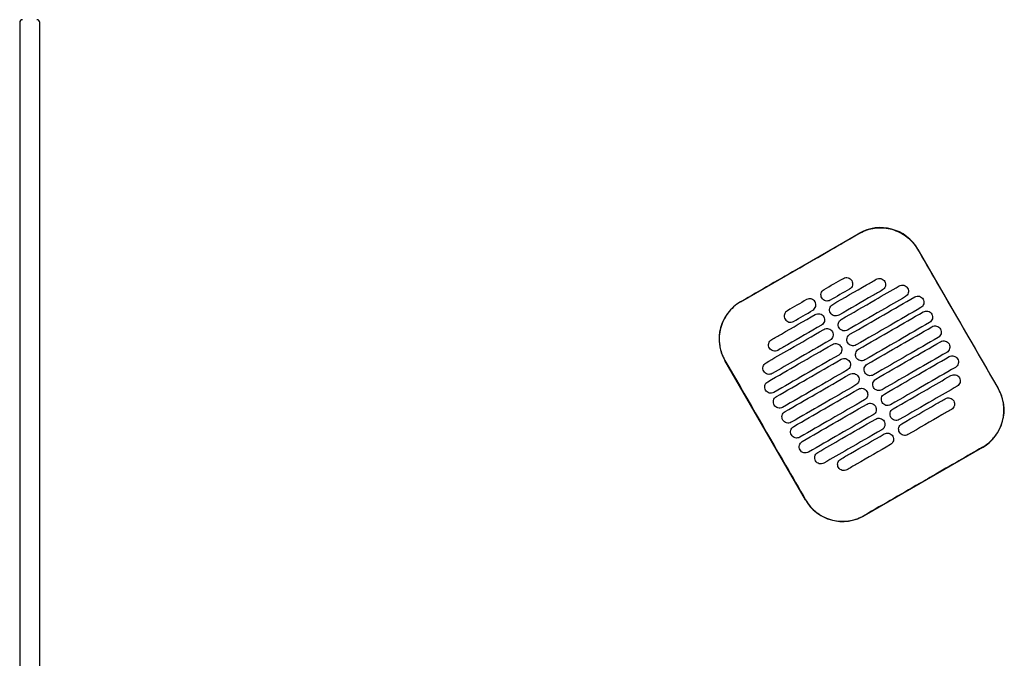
# Model space of a CAD drawing. Header units: metres. Extents: x 15.7 to 54.8, y -39.7 to 1.1.
# Tile 221 of 256: x 52.319 to 53.004, y -31.216 to -30.772. Entities that reach past the tile are written whole.
import ezdxf

# ---------------------------------------------------------------- set-up
doc = ezdxf.new("R2010")
doc.units = ezdxf.units.M
doc.header["$MEASUREMENT"] = 0
doc.layers.add('2D', color=252, linetype='Continuous')

# ---------------------------------------------------------------- blocks, each defined once
blk = doc.blocks.new('2D_QYOS_600')
for p, q in [((-0.00003, -0.971), (-0.00003, -1.855)), ((-0.00003, -0.971), (-0.00003, -1.855)), ((0.01397, -1.855), (0.01397, -0.971)), ((0.01397, -1.855), (0.01397, -0.971)), ((0.50145, -1.16528), (0.58371, -1.11776)), ((0.6247, -1.12873), (0.68072, -1.22571)), ((0.54651, -1.30325), (0.49048, -1.20626)), ((0.66975, -1.2667), (0.58749, -1.31422))]:
    blk.add_line(p, q)
for centre, radius, start, end in [((0.00197, -0.971), 0.002, 90, 180), ((0.00197, -0.971), 0.002, 90, 180), ((0.01197, -0.971), 0.002, 0, 90), ((0.01197, -0.971), 0.002, 0, 90), ((0.59872, -1.14374), 0.03, 30.01349, 120.01349), ((0.51646, -1.19126), 0.03, 120.01349, 210.01349), ((0.65474, -1.24072), 0.03, 300.01349, 30.01349), ((0.57248, -1.28824), 0.03, 210.01349, 300.01349)]:
    blk.add_arc(centre, radius, start, end)
for points, knots in [([(0.58377, -1.11786), (0.58443, -1.11748), (0.5851, -1.11712), (0.589, -1.11525), (0.59245, -1.11429), (0.59959, -1.11364), (0.60321, -1.11396), (0.61053, -1.11599), (0.61413, -1.11781), (0.62022, -1.12263), (0.62272, -1.12552), (0.6246, -1.12879)], [-8.20809, -8.20809, -8.20809, -8.20809, -7.978943, -7.978943, -6.912231, -6.912231, -5.830065, -5.830065, -4.632711, -4.632711, -3.498654, -3.498654, -3.498654, -3.498654]), ([(0.54264, -1.14163), (0.54427, -1.14069), (0.54589, -1.13975), (0.5614, -1.13079), (0.57279, -1.1242), (0.58377, -1.11786)], [-12.071476, -12.071476, -12.071476, -12.071476, -11.509189, -11.509189, -6.696301, -6.696301, -6.696301, -6.696301]), ([(0.6246, -1.12879), (0.62916, -1.13668), (0.63389, -1.14488), (0.65254, -1.17718), (0.66658, -1.20148), (0.68063, -1.22577)], [-3.18138, -3.18138, -3.18138, -3.18138, -2.673929, -2.673929, -1.133377, -1.133377, -1.133377, -1.133377]), ([(0.5655, -1.1672), (0.57337, -1.16266), (0.58123, -1.15811), (0.59134, -1.15228), (0.59358, -1.15098), (0.59581, -1.14969)], [0.699452, 0.699452, 0.699452, 0.699452, 3.425217, 3.425217, 4.200582, 4.200582, 4.200582, 4.200582]), ([(0.57293, -1.14905), (0.57335, -1.14881), (0.5739, -1.14859), (0.57508, -1.14844), (0.57563, -1.14848), (0.57671, -1.14876), (0.57723, -1.14901), (0.57819, -1.14974), (0.57855, -1.1502), (0.5788, -1.15063)], [-0.5513269, -0.5513269, -0.5513269, -0.5513269, -0.4030891, -0.4030891, -0.2776846, -0.2776846, -0.1471626, -0.1471626, 0, 0, 0, 0]), ([(0.5788, -1.15063), (0.57904, -1.15105), (0.57926, -1.1516), (0.57941, -1.15279), (0.57937, -1.15334), (0.57909, -1.15442), (0.57884, -1.15494), (0.57811, -1.15589), (0.57765, -1.15625), (0.57723, -1.1565)], [-0.5553938, -0.5553938, -0.5553938, -0.5553938, -0.4045733, -0.4045733, -0.2782728, -0.2782728, -0.147221, -0.147221, 0, 0, 0, 0]), ([(0.59581, -1.14969), (0.59624, -1.14945), (0.59679, -1.14923), (0.59797, -1.14908), (0.59852, -1.14912), (0.5996, -1.1494), (0.60011, -1.14965), (0.60107, -1.15038), (0.60144, -1.15084), (0.60168, -1.15127)], [-0.5513875, -0.5513875, -0.5513875, -0.5513875, -0.4031047, -0.4031047, -0.2776919, -0.2776919, -0.1471638, -0.1471638, 0, 0, 0, 0]), ([(0.55793, -1.16268), (0.55768, -1.16226), (0.55746, -1.16171), (0.55731, -1.16052), (0.55735, -1.15997), (0.55763, -1.15889), (0.55788, -1.15838), (0.55861, -1.15742), (0.55907, -1.15706), (0.5595, -1.15681)], [-0.5554178, -0.5554178, -0.5554178, -0.5554178, -0.4045751, -0.4045751, -0.2782741, -0.2782741, -0.1472211, -0.1472211, 0, 0, 0, 0]), ([(0.60012, -1.15714), (0.59788, -1.15843), (0.59564, -1.15972), (0.58553, -1.16556), (0.57767, -1.17011), (0.5698, -1.17465)], [2.649916, 2.649916, 2.649916, 2.649916, 3.425249, 3.425249, 6.151046, 6.151046, 6.151046, 6.151046]), ([(0.5715, -1.17759), (0.57937, -1.17305), (0.58724, -1.1685), (0.60066, -1.16075), (0.60622, -1.15754), (0.61177, -1.15433)], [0.699452, 0.699452, 0.699452, 0.699452, 3.42526, 3.42526, 5.350619, 5.350619, 5.350619, 5.350619]), ([(0.60168, -1.15127), (0.60193, -1.15169), (0.60215, -1.15224), (0.6023, -1.15343), (0.60226, -1.15398), (0.60198, -1.15506), (0.60173, -1.15557), (0.601, -1.15653), (0.60054, -1.15689), (0.60012, -1.15714)], [-0.5553353, -0.5553353, -0.5553353, -0.5553353, -0.4045593, -0.4045593, -0.278267, -0.278267, -0.1472205, -0.1472205, 0, 0, 0, 0]), ([(0.61177, -1.15433), (0.6122, -1.15408), (0.61275, -1.15387), (0.61393, -1.15372), (0.61448, -1.15375), (0.61556, -1.15404), (0.61607, -1.15429), (0.61703, -1.15502), (0.6174, -1.15548), (0.61764, -1.1559)], [-0.5514248, -0.5514248, -0.5514248, -0.5514248, -0.4031161, -0.4031161, -0.2776965, -0.2776965, -0.1471644, -0.1471644, 0, 0, 0, 0]), ([(0.61764, -1.1559), (0.61789, -1.15633), (0.61811, -1.15688), (0.61826, -1.15807), (0.61822, -1.15862), (0.61794, -1.15969), (0.61769, -1.16021), (0.61696, -1.16117), (0.6165, -1.16153), (0.61608, -1.16178)], [-0.5553003, -0.5553003, -0.5553003, -0.5553003, -0.4045497, -0.4045497, -0.2782639, -0.2782639, -0.1472208, -0.1472208, 0, 0, 0, 0]), ([(0.55325, -1.16538), (0.55301, -1.16496), (0.55264, -1.1645), (0.55168, -1.16377), (0.55116, -1.16352), (0.55009, -1.16324), (0.54953, -1.1632), (0.54835, -1.16335), (0.54781, -1.16357), (0.54738, -1.16381)], [0, 0, 0, 0, 0.1471605, 0.1471605, 0.2776781, 0.2776781, 0.4030803, 0.4030803, 0.5512777, 0.5512777, 0.5512777, 0.5512777]), ([(0.5638, -1.16426), (0.56337, -1.1645), (0.56283, -1.16472), (0.56164, -1.16487), (0.56109, -1.16483), (0.56002, -1.16455), (0.5595, -1.1643), (0.55854, -1.16357), (0.55817, -1.16311), (0.55793, -1.16268)], [-0.5512937, -0.5512937, -0.5512937, -0.5512937, -0.403082, -0.403082, -0.27768, -0.27768, -0.1471612, -0.1471612, 0, 0, 0, 0]), ([(0.61608, -1.16178), (0.61052, -1.16499), (0.60496, -1.1682), (0.59154, -1.17595), (0.58367, -1.1805), (0.5758, -1.18504)], [1.499949, 1.499949, 1.499949, 1.499949, 3.425284, 3.425284, 6.151116, 6.151116, 6.151116, 6.151116]), ([(0.5775, -1.18798), (0.58537, -1.18344), (0.59324, -1.1789), (0.60825, -1.17022), (0.61539, -1.1661), (0.62254, -1.16197)], [0.699452, 0.699452, 0.699452, 0.699452, 3.425292, 3.425292, 5.900643, 5.900643, 5.900643, 5.900643]), ([(0.62254, -1.16197), (0.62296, -1.16172), (0.62351, -1.16151), (0.62469, -1.16136), (0.62525, -1.16139), (0.62632, -1.16168), (0.62684, -1.16193), (0.6278, -1.16266), (0.62816, -1.16312), (0.62841, -1.16354)], [-0.5514378, -0.5514378, -0.5514378, -0.5514378, -0.4031217, -0.4031217, -0.2776979, -0.2776979, -0.1471642, -0.1471642, 0, 0, 0, 0]), ([(0.62841, -1.16354), (0.62865, -1.16397), (0.62887, -1.16452), (0.62902, -1.16571), (0.62898, -1.16626), (0.6287, -1.16733), (0.62845, -1.16785), (0.62772, -1.16881), (0.62727, -1.16917), (0.62684, -1.16942)], [-0.5552876, -0.5552876, -0.5552876, -0.5552876, -0.4045446, -0.4045446, -0.2782629, -0.2782629, -0.1472212, -0.1472212, 0, 0, 0, 0]), ([(0.50151, -1.16538), (0.50145, -1.16541), (0.50139, -1.16544), (0.49792, -1.16748), (0.49494, -1.17014), (0.49019, -1.17646), (0.48846, -1.18006), (0.4866, -1.18736), (0.48635, -1.19097), (0.48707, -1.19749), (0.48784, -1.20037), (0.48947, -1.20416), (0.49, -1.2052), (0.49058, -1.20621)], [8.273299, 8.273299, 8.273299, 8.273299, 8.293543, 8.293543, 9.48086, 9.48086, 10.665623, 10.665623, 11.74288, 11.74288, 12.632334, 12.632334, 12.981673, 12.981673, 12.981673, 12.981673]), ([(0.55168, -1.17126), (0.55211, -1.17101), (0.55257, -1.17065), (0.55329, -1.16969), (0.55355, -1.16917), (0.55383, -1.1681), (0.55386, -1.16755), (0.55372, -1.16636), (0.5535, -1.16581), (0.55325, -1.16538)], [0, 0, 0, 0, 0.1472222, 0.1472222, 0.2782773, 0.2782773, 0.4045795, 0.4045795, 0.5554397, 0.5554397, 0.5554397, 0.5554397]), ([(0.56393, -1.17307), (0.56369, -1.17265), (0.56347, -1.1721), (0.56332, -1.17091), (0.56335, -1.17036), (0.56364, -1.16929), (0.56389, -1.16877), (0.56462, -1.16781), (0.56507, -1.16745), (0.5655, -1.1672)], [-0.5553983, -0.5553983, -0.5553983, -0.5553983, -0.4045681, -0.4045681, -0.278271, -0.278271, -0.1472202, -0.1472202, 0, 0, 0, 0]), ([(0.62684, -1.16942), (0.6197, -1.17354), (0.61255, -1.17767), (0.59754, -1.18634), (0.58967, -1.19089), (0.5818, -1.19543)], [0.949973, 0.949973, 0.949973, 0.949973, 3.425307, 3.425307, 6.151164, 6.151164, 6.151164, 6.151164]), ([(0.52307, -1.19171), (0.52531, -1.19042), (0.52754, -1.18913), (0.53765, -1.18329), (0.54552, -1.17875), (0.55338, -1.1742)], [2.649852, 2.649852, 2.649852, 2.649852, 3.425217, 3.425217, 6.150983, 6.150983, 6.150983, 6.150983]), ([(0.53395, -1.17157), (0.53353, -1.17181), (0.53307, -1.17218), (0.53234, -1.17313), (0.53209, -1.17365), (0.53181, -1.17472), (0.53177, -1.17528), (0.53192, -1.17647), (0.53214, -1.17702), (0.53238, -1.17744)], [0, 0, 0, 0, 0.147223, 0.147223, 0.2782783, 0.2782783, 0.4045781, 0.4045781, 0.5554474, 0.5554474, 0.5554474, 0.5554474]), ([(0.53238, -1.17744), (0.53263, -1.17786), (0.53299, -1.17832), (0.53395, -1.17906), (0.53447, -1.17931), (0.53555, -1.17959), (0.5361, -1.17963), (0.53728, -1.17948), (0.53783, -1.17926), (0.53825, -1.17902)], [0, 0, 0, 0, 0.1471602, 0.1471602, 0.2776775, 0.2776775, 0.4030818, 0.4030818, 0.5512681, 0.5512681, 0.5512681, 0.5512681]), ([(0.55338, -1.1742), (0.55381, -1.17396), (0.55436, -1.17374), (0.55554, -1.17359), (0.55609, -1.17363), (0.55717, -1.17391), (0.55768, -1.17416), (0.55864, -1.17489), (0.55901, -1.17535), (0.55925, -1.17578)], [-0.5512944, -0.5512944, -0.5512944, -0.5512944, -0.4030833, -0.4030833, -0.2776787, -0.2776787, -0.1471599, -0.1471599, 0, 0, 0, 0]), ([(0.55925, -1.17578), (0.5595, -1.1762), (0.55972, -1.17675), (0.55987, -1.17794), (0.55983, -1.17849), (0.55955, -1.17957), (0.5593, -1.18008), (0.55857, -1.18104), (0.55811, -1.1814), (0.55769, -1.18165)], [-0.5554159, -0.5554159, -0.5554159, -0.5554159, -0.4045716, -0.4045716, -0.2782736, -0.2782736, -0.1472211, -0.1472211, 0, 0, 0, 0]), ([(0.5698, -1.17465), (0.56938, -1.17489), (0.56883, -1.17511), (0.56765, -1.17526), (0.56709, -1.17522), (0.56602, -1.17494), (0.5655, -1.17469), (0.56454, -1.17396), (0.56418, -1.1735), (0.56393, -1.17307)], [-0.5513071, -0.5513071, -0.5513071, -0.5513071, -0.4030846, -0.4030846, -0.2776802, -0.2776802, -0.1471604, -0.1471604, 0, 0, 0, 0]), ([(0.56993, -1.18347), (0.56969, -1.18304), (0.56947, -1.18249), (0.56932, -1.1813), (0.56936, -1.18075), (0.56964, -1.17968), (0.56989, -1.17916), (0.57062, -1.1782), (0.57108, -1.17784), (0.5715, -1.17759)], [-0.5553838, -0.5553838, -0.5553838, -0.5553838, -0.4045626, -0.4045626, -0.2782686, -0.2782686, -0.1472195, -0.1472195, 0, 0, 0, 0]), ([(0.58351, -1.19838), (0.59137, -1.19383), (0.59924, -1.18929), (0.61425, -1.18061), (0.6214, -1.17649), (0.62854, -1.17236)], [0.699452, 0.699452, 0.699452, 0.699452, 3.425313, 3.425313, 5.900643, 5.900643, 5.900643, 5.900643]), ([(0.62854, -1.17236), (0.62896, -1.17212), (0.62951, -1.1719), (0.63069, -1.17175), (0.63125, -1.17179), (0.63232, -1.17207), (0.63284, -1.17232), (0.6338, -1.17305), (0.63417, -1.17351), (0.63441, -1.17393)], [-0.5514274, -0.5514274, -0.5514274, -0.5514274, -0.4031209, -0.4031209, -0.2776962, -0.2776962, -0.1471634, -0.1471634, 0, 0, 0, 0]), ([(0.63441, -1.17393), (0.63466, -1.17436), (0.63488, -1.17491), (0.63502, -1.1761), (0.63499, -1.17665), (0.63471, -1.17772), (0.63445, -1.17824), (0.63373, -1.1792), (0.63327, -1.17956), (0.63284, -1.17981)], [-0.5552953, -0.5552953, -0.5552953, -0.5552953, -0.4045437, -0.4045437, -0.2782634, -0.2782634, -0.1472215, -0.1472215, 0, 0, 0, 0]), ([(0.51911, -1.20786), (0.52467, -1.20465), (0.53023, -1.20144), (0.54365, -1.19368), (0.55152, -1.18914), (0.55939, -1.18459)], [1.499901, 1.499901, 1.499901, 1.499901, 3.42526, 3.42526, 6.151068, 6.151068, 6.151068, 6.151068]), ([(0.55769, -1.18165), (0.54982, -1.18619), (0.54195, -1.19074), (0.53185, -1.19657), (0.52961, -1.19787), (0.52737, -1.19916)], [0.699452, 0.699452, 0.699452, 0.699452, 3.425249, 3.425249, 4.200582, 4.200582, 4.200582, 4.200582]), ([(0.55939, -1.18459), (0.55981, -1.18435), (0.56036, -1.18413), (0.56154, -1.18398), (0.56209, -1.18402), (0.56317, -1.1843), (0.56369, -1.18455), (0.56465, -1.18528), (0.56501, -1.18574), (0.56526, -1.18617)], [-0.5513075, -0.5513075, -0.5513075, -0.5513075, -0.4030857, -0.4030857, -0.2776792, -0.2776792, -0.1471593, -0.1471593, 0, 0, 0, 0]), ([(0.5758, -1.18504), (0.57538, -1.18529), (0.57483, -1.1855), (0.57365, -1.18565), (0.5731, -1.18562), (0.57202, -1.18533), (0.5715, -1.18508), (0.57054, -1.18435), (0.57018, -1.18389), (0.56993, -1.18347)], [-0.5513171, -0.5513171, -0.5513171, -0.5513171, -0.4030867, -0.4030867, -0.2776803, -0.2776803, -0.1471597, -0.1471597, 0, 0, 0, 0]), ([(0.63284, -1.17981), (0.6257, -1.18393), (0.61855, -1.18806), (0.60354, -1.19673), (0.59567, -1.20128), (0.58781, -1.20582)], [0.949998, 0.949998, 0.949998, 0.949998, 3.42532, 3.42532, 6.151189, 6.151189, 6.151189, 6.151189]), ([(0.58951, -1.20877), (0.59738, -1.20422), (0.60524, -1.19968), (0.62026, -1.191), (0.6274, -1.18688), (0.63454, -1.18275)], [0.699452, 0.699452, 0.699452, 0.699452, 3.425322, 3.425322, 5.900643, 5.900643, 5.900643, 5.900643]), ([(0.63454, -1.18275), (0.63497, -1.18251), (0.63552, -1.18229), (0.6367, -1.18214), (0.63725, -1.18218), (0.63833, -1.18246), (0.63884, -1.18271), (0.6398, -1.18344), (0.64017, -1.1839), (0.64041, -1.18433)], [-0.5514139, -0.5514139, -0.5514139, -0.5514139, -0.4031194, -0.4031194, -0.2776944, -0.2776944, -0.1471626, -0.1471626, 0, 0, 0, 0]), ([(0.64041, -1.18433), (0.64066, -1.18475), (0.64088, -1.1853), (0.64103, -1.18649), (0.64099, -1.18704), (0.64071, -1.18812), (0.64046, -1.18863), (0.63973, -1.18959), (0.63927, -1.18995), (0.63885, -1.1902)], [-0.5553076, -0.5553076, -0.5553076, -0.5553076, -0.4045445, -0.4045445, -0.2782646, -0.2782646, -0.1472219, -0.1472219, 0, 0, 0, 0]), ([(0.5215, -1.19758), (0.52126, -1.19716), (0.52104, -1.19661), (0.52089, -1.19542), (0.52092, -1.19487), (0.52121, -1.1938), (0.52146, -1.19328), (0.52219, -1.19232), (0.52264, -1.19196), (0.52307, -1.19171)], [-0.555418, -0.555418, -0.555418, -0.555418, -0.4045683, -0.4045683, -0.2782762, -0.2782762, -0.1472238, -0.1472238, 0, 0, 0, 0]), ([(0.56526, -1.18617), (0.5655, -1.18659), (0.56572, -1.18714), (0.56587, -1.18833), (0.56583, -1.18888), (0.56555, -1.18996), (0.5653, -1.19047), (0.56457, -1.19143), (0.56411, -1.19179), (0.56369, -1.19204)], [-0.555397, -0.555397, -0.555397, -0.555397, -0.4045652, -0.4045652, -0.2782705, -0.2782705, -0.1472202, -0.1472202, 0, 0, 0, 0]), ([(0.57593, -1.19386), (0.57569, -1.19343), (0.57547, -1.19288), (0.57532, -1.19169), (0.57536, -1.19114), (0.57564, -1.19007), (0.57589, -1.18955), (0.57662, -1.1886), (0.57708, -1.18823), (0.5775, -1.18798)], [-0.5553742, -0.5553742, -0.5553742, -0.5553742, -0.4045587, -0.4045587, -0.278267, -0.278267, -0.1472191, -0.1472191, 0, 0, 0, 0]), ([(0.63885, -1.1902), (0.6317, -1.19432), (0.62456, -1.19845), (0.60954, -1.20712), (0.60168, -1.21167), (0.59381, -1.21621)], [0.950001, 0.950001, 0.950001, 0.950001, 3.425322, 3.425322, 6.151192, 6.151192, 6.151192, 6.151192]), ([(0.52035, -1.221), (0.5275, -1.21687), (0.53464, -1.21274), (0.54965, -1.20407), (0.55752, -1.19953), (0.56539, -1.19498)], [0.949941, 0.949941, 0.949941, 0.949941, 3.425292, 3.425292, 6.151132, 6.151132, 6.151132, 6.151132]), ([(0.52737, -1.19916), (0.52695, -1.1994), (0.5264, -1.19962), (0.52522, -1.19977), (0.52466, -1.19973), (0.52359, -1.19945), (0.52307, -1.1992), (0.52211, -1.19847), (0.52175, -1.19801), (0.5215, -1.19758)], [-0.5513007, -0.5513007, -0.5513007, -0.5513007, -0.4030941, -0.4030941, -0.2776814, -0.2776814, -0.1471603, -0.1471603, 0, 0, 0, 0]), ([(0.56369, -1.19204), (0.55582, -1.19658), (0.54795, -1.20113), (0.53453, -1.20888), (0.52897, -1.21209), (0.52341, -1.2153)], [0.699452, 0.699452, 0.699452, 0.699452, 3.425284, 3.425284, 5.350619, 5.350619, 5.350619, 5.350619]), ([(0.56539, -1.19498), (0.56581, -1.19474), (0.56636, -1.19452), (0.56754, -1.19437), (0.56809, -1.19441), (0.56917, -1.19469), (0.56969, -1.19494), (0.57065, -1.19567), (0.57101, -1.19613), (0.57126, -1.19656)], [-0.5513173, -0.5513173, -0.5513173, -0.5513173, -0.4030875, -0.4030875, -0.2776797, -0.2776797, -0.147159, -0.147159, 0, 0, 0, 0]), ([(0.57126, -1.19656), (0.5715, -1.19698), (0.57172, -1.19753), (0.57187, -1.19872), (0.57183, -1.19927), (0.57155, -1.20035), (0.5713, -1.20086), (0.57057, -1.20182), (0.57012, -1.20218), (0.56969, -1.20243)], [-0.555383, -0.555383, -0.555383, -0.555383, -0.4045604, -0.4045604, -0.2782682, -0.2782682, -0.1472195, -0.1472195, 0, 0, 0, 0]), ([(0.5818, -1.19543), (0.58138, -1.19568), (0.58083, -1.19589), (0.57965, -1.19604), (0.5791, -1.19601), (0.57802, -1.19572), (0.5775, -1.19547), (0.57655, -1.19474), (0.57618, -1.19428), (0.57593, -1.19386)], [-0.5513237, -0.5513237, -0.5513237, -0.5513237, -0.4030882, -0.4030882, -0.2776804, -0.2776804, -0.1471592, -0.1471592, 0, 0, 0, 0]), ([(0.58194, -1.20425), (0.58169, -1.20383), (0.58147, -1.20327), (0.58132, -1.20209), (0.58136, -1.20153), (0.58164, -1.20046), (0.58189, -1.19994), (0.58262, -1.19899), (0.58308, -1.19862), (0.58351, -1.19838)], [-0.5553693, -0.5553693, -0.5553693, -0.5553693, -0.4045566, -0.4045566, -0.2782661, -0.2782661, -0.1472189, -0.1472189, 0, 0, 0, 0]), ([(0.59551, -1.21916), (0.60338, -1.21461), (0.61125, -1.21007), (0.62626, -1.2014), (0.6334, -1.19727), (0.64055, -1.19314)], [0.699452, 0.699452, 0.699452, 0.699452, 3.425321, 3.425321, 5.900643, 5.900643, 5.900643, 5.900643]), ([(0.64055, -1.19314), (0.64097, -1.1929), (0.64152, -1.19268), (0.6427, -1.19253), (0.64325, -1.19257), (0.64433, -1.19285), (0.64485, -1.1931), (0.64581, -1.19383), (0.64617, -1.19429), (0.64642, -1.19472)], [-0.551397, -0.551397, -0.551397, -0.551397, -0.4031173, -0.4031173, -0.2776925, -0.2776925, -0.1471621, -0.1471621, 0, 0, 0, 0]), ([(0.64642, -1.19472), (0.64666, -1.19514), (0.64688, -1.19569), (0.64703, -1.19688), (0.64699, -1.19743), (0.64671, -1.19851), (0.64646, -1.19902), (0.64573, -1.19998), (0.64527, -1.20034), (0.64485, -1.20059)], [-0.5553245, -0.5553245, -0.5553245, -0.5553245, -0.4045471, -0.4045471, -0.2782667, -0.2782667, -0.1472226, -0.1472226, 0, 0, 0, 0]), ([(0.56969, -1.20243), (0.56182, -1.20697), (0.55396, -1.21152), (0.53894, -1.22019), (0.5318, -1.22432), (0.52465, -1.22845)], [0.699452, 0.699452, 0.699452, 0.699452, 3.425308, 3.425308, 5.900643, 5.900643, 5.900643, 5.900643]), ([(0.52636, -1.23139), (0.5335, -1.22726), (0.54064, -1.22314), (0.55566, -1.21446), (0.56352, -1.20992), (0.57139, -1.20537)], [0.949982, 0.949982, 0.949982, 0.949982, 3.425312, 3.425312, 6.151173, 6.151173, 6.151173, 6.151173]), ([(0.57139, -1.20537), (0.57181, -1.20513), (0.57236, -1.20491), (0.57354, -1.20476), (0.5741, -1.2048), (0.57517, -1.20508), (0.57569, -1.20533), (0.57665, -1.20606), (0.57702, -1.20652), (0.57726, -1.20695)], [-0.5513238, -0.5513238, -0.5513238, -0.5513238, -0.4030887, -0.4030887, -0.27768, -0.27768, -0.1471588, -0.1471588, 0, 0, 0, 0]), ([(0.58781, -1.20582), (0.58738, -1.20607), (0.58684, -1.20628), (0.58565, -1.20643), (0.5851, -1.2064), (0.58403, -1.20612), (0.58351, -1.20586), (0.58255, -1.20513), (0.58218, -1.20467), (0.58194, -1.20425)], [-0.551327, -0.551327, -0.551327, -0.551327, -0.403089, -0.403089, -0.2776804, -0.2776804, -0.1471589, -0.1471589, 0, 0, 0, 0]), ([(0.64485, -1.20059), (0.6377, -1.20472), (0.63056, -1.20884), (0.61555, -1.21751), (0.60768, -1.22206), (0.59981, -1.2266)], [0.949982, 0.949982, 0.949982, 0.949982, 3.425312, 3.425312, 6.151173, 6.151173, 6.151173, 6.151173]), ([(0.60151, -1.22955), (0.60938, -1.225), (0.61725, -1.22046), (0.63226, -1.21179), (0.6394, -1.20766), (0.64655, -1.20353)], [0.699452, 0.699452, 0.699452, 0.699452, 3.425308, 3.425308, 5.900643, 5.900643, 5.900643, 5.900643]), ([(0.64655, -1.20353), (0.64697, -1.20329), (0.64752, -1.20307), (0.6487, -1.20292), (0.64925, -1.20296), (0.65033, -1.20324), (0.65085, -1.20349), (0.65181, -1.20422), (0.65217, -1.20468), (0.65242, -1.20511)], [-0.551377, -0.551377, -0.551377, -0.551377, -0.4031143, -0.4031143, -0.2776905, -0.2776905, -0.1471617, -0.1471617, 0, 0, 0, 0]), ([(0.65242, -1.20511), (0.65266, -1.20553), (0.65288, -1.20608), (0.65303, -1.20727), (0.65299, -1.20782), (0.65271, -1.2089), (0.65246, -1.20941), (0.65173, -1.21037), (0.65128, -1.21073), (0.65085, -1.21098)], [-0.5553462, -0.5553462, -0.5553462, -0.5553462, -0.4045514, -0.4045514, -0.2782696, -0.2782696, -0.1472236, -0.1472236, 0, 0, 0, 0]), ([(0.49058, -1.20621), (0.50462, -1.2305), (0.51866, -1.25479), (0.53733, -1.28712), (0.54196, -1.29516), (0.5466, -1.30319)], [1.133412, 1.133412, 1.133412, 1.133412, 2.681586, 2.681586, 3.193366, 3.193366, 3.193366, 3.193366]), ([(0.51754, -1.21373), (0.5173, -1.21331), (0.51708, -1.21275), (0.51693, -1.21157), (0.51697, -1.21101), (0.51725, -1.20994), (0.5175, -1.20942), (0.51823, -1.20847), (0.51869, -1.2081), (0.51911, -1.20786)], [-0.55538, -0.55538, -0.55538, -0.55538, -0.4045589, -0.4045589, -0.278273, -0.278273, -0.147224, -0.147224, 0, 0, 0, 0]), ([(0.57726, -1.20695), (0.57751, -1.20737), (0.57773, -1.20792), (0.57787, -1.20911), (0.57784, -1.20966), (0.57756, -1.21074), (0.5773, -1.21126), (0.57658, -1.21221), (0.57612, -1.21257), (0.57569, -1.21282)], [-0.5553737, -0.5553737, -0.5553737, -0.5553737, -0.4045574, -0.4045574, -0.2782667, -0.2782667, -0.1472191, -0.1472191, 0, 0, 0, 0]), ([(0.58794, -1.21464), (0.5877, -1.21422), (0.58748, -1.21366), (0.58733, -1.21248), (0.58736, -1.21192), (0.58765, -1.21085), (0.5879, -1.21033), (0.58863, -1.20938), (0.58908, -1.20901), (0.58951, -1.20877)], [-0.5553691, -0.5553691, -0.5553691, -0.5553691, -0.4045561, -0.4045561, -0.278266, -0.278266, -0.1472189, -0.1472189, 0, 0, 0, 0]), ([(0.65085, -1.21098), (0.64371, -1.21511), (0.63656, -1.21923), (0.62155, -1.22791), (0.61368, -1.23245), (0.60581, -1.237)], [0.949941, 0.949941, 0.949941, 0.949941, 3.425291, 3.425291, 6.151132, 6.151132, 6.151132, 6.151132]), ([(0.52341, -1.2153), (0.52299, -1.21555), (0.52244, -1.21576), (0.52126, -1.21591), (0.52071, -1.21588), (0.51963, -1.2156), (0.51911, -1.21534), (0.51816, -1.21461), (0.51779, -1.21415), (0.51754, -1.21373)], [-0.551342, -0.551342, -0.551342, -0.551342, -0.4031061, -0.4031061, -0.2776864, -0.2776864, -0.147161, -0.147161, 0, 0, 0, 0]), ([(0.57569, -1.21282), (0.56783, -1.21736), (0.55996, -1.22191), (0.54495, -1.23058), (0.5378, -1.23471), (0.53066, -1.23884)], [0.699452, 0.699452, 0.699452, 0.699452, 3.425321, 3.425321, 5.900643, 5.900643, 5.900643, 5.900643]), ([(0.53236, -1.24178), (0.5395, -1.23765), (0.54665, -1.23353), (0.56166, -1.22485), (0.56953, -1.22031), (0.57739, -1.21576)], [0.950001, 0.950001, 0.950001, 0.950001, 3.425322, 3.425322, 6.151192, 6.151192, 6.151192, 6.151192]), ([(0.57739, -1.21576), (0.57782, -1.21552), (0.57837, -1.2153), (0.57955, -1.21515), (0.5801, -1.21519), (0.58118, -1.21547), (0.58169, -1.21572), (0.58265, -1.21645), (0.58302, -1.21691), (0.58326, -1.21734)], [-0.551327, -0.551327, -0.551327, -0.551327, -0.4030892, -0.4030892, -0.2776802, -0.2776802, -0.1471588, -0.1471588, 0, 0, 0, 0]), ([(0.58326, -1.21734), (0.58351, -1.21776), (0.58373, -1.21831), (0.58388, -1.2195), (0.58384, -1.22005), (0.58356, -1.22113), (0.58331, -1.22165), (0.58258, -1.2226), (0.58212, -1.22297), (0.5817, -1.22321)], [-0.5553691, -0.5553691, -0.5553691, -0.5553691, -0.4045561, -0.4045561, -0.278266, -0.278266, -0.1472189, -0.1472189, 0, 0, 0, 0]), ([(0.59381, -1.21621), (0.59339, -1.21646), (0.59284, -1.21668), (0.59166, -1.21682), (0.5911, -1.21679), (0.59003, -1.21651), (0.58951, -1.21625), (0.58855, -1.21552), (0.58819, -1.21506), (0.58794, -1.21464)], [-0.551327, -0.551327, -0.551327, -0.551327, -0.4030892, -0.4030892, -0.2776802, -0.2776802, -0.1471588, -0.1471588, 0, 0, 0, 0]), ([(0.60751, -1.23994), (0.61538, -1.23539), (0.62325, -1.23085), (0.63668, -1.22309), (0.64223, -1.21988), (0.64779, -1.21667)], [0.699452, 0.699452, 0.699452, 0.699452, 3.425284, 3.425284, 5.350619, 5.350619, 5.350619, 5.350619]), ([(0.64779, -1.21667), (0.64821, -1.21643), (0.64876, -1.21621), (0.64994, -1.21606), (0.65049, -1.2161), (0.65157, -1.21638), (0.65209, -1.21663), (0.65305, -1.21737), (0.65341, -1.21782), (0.65366, -1.21825)], [-0.5513421, -0.5513421, -0.5513421, -0.5513421, -0.4031061, -0.4031061, -0.2776864, -0.2776864, -0.147161, -0.147161, 0, 0, 0, 0]), ([(0.65366, -1.21825), (0.6539, -1.21867), (0.65412, -1.21922), (0.65427, -1.22041), (0.65423, -1.22096), (0.65395, -1.22204), (0.6537, -1.22256), (0.65297, -1.22351), (0.65252, -1.22388), (0.65209, -1.22412)], [-0.5553798, -0.5553798, -0.5553798, -0.5553798, -0.4045588, -0.4045588, -0.278273, -0.278273, -0.147224, -0.147224, 0, 0, 0, 0]), ([(0.51878, -1.22687), (0.51854, -1.22645), (0.51832, -1.2259), (0.51817, -1.22471), (0.51821, -1.22415), (0.51849, -1.22308), (0.51874, -1.22256), (0.51947, -1.22161), (0.51993, -1.22124), (0.52035, -1.221)], [-0.5553464, -0.5553464, -0.5553464, -0.5553464, -0.4045515, -0.4045515, -0.2782697, -0.2782697, -0.1472236, -0.1472236, 0, 0, 0, 0]), ([(0.5817, -1.22321), (0.57383, -1.22776), (0.56596, -1.2323), (0.55095, -1.24097), (0.5438, -1.2451), (0.53666, -1.24923)], [0.699452, 0.699452, 0.699452, 0.699452, 3.425322, 3.425322, 5.900643, 5.900643, 5.900643, 5.900643]), ([(0.5834, -1.22615), (0.58382, -1.22591), (0.58437, -1.22569), (0.58555, -1.22554), (0.5861, -1.22558), (0.58718, -1.22586), (0.5877, -1.22611), (0.58866, -1.22685), (0.58902, -1.22731), (0.58927, -1.22773)], [-0.5513269, -0.5513269, -0.5513269, -0.5513269, -0.403089, -0.403089, -0.2776804, -0.2776804, -0.1471589, -0.1471589, 0, 0, 0, 0]), ([(0.59394, -1.22503), (0.5937, -1.22461), (0.59348, -1.22406), (0.59333, -1.22287), (0.59337, -1.22231), (0.59365, -1.22124), (0.5939, -1.22072), (0.59463, -1.21977), (0.59509, -1.2194), (0.59551, -1.21916)], [-0.5553737, -0.5553737, -0.5553737, -0.5553737, -0.4045574, -0.4045574, -0.2782667, -0.2782667, -0.1472191, -0.1472191, 0, 0, 0, 0]), ([(0.59981, -1.2266), (0.59939, -1.22685), (0.59884, -1.22707), (0.59766, -1.22721), (0.59711, -1.22718), (0.59603, -1.2269), (0.59551, -1.22664), (0.59455, -1.22591), (0.59419, -1.22545), (0.59394, -1.22503)], [-0.5513238, -0.5513238, -0.5513238, -0.5513238, -0.4030887, -0.4030887, -0.27768, -0.27768, -0.1471588, -0.1471588, 0, 0, 0, 0]), ([(0.65209, -1.22412), (0.64653, -1.22733), (0.64098, -1.23054), (0.62755, -1.2383), (0.61968, -1.24284), (0.61182, -1.24739)], [1.499901, 1.499901, 1.499901, 1.499901, 3.42526, 3.42526, 6.151068, 6.151068, 6.151068, 6.151068]), ([(0.66969, -1.2666), (0.67097, -1.26586), (0.6722, -1.26503), (0.67535, -1.26252), (0.67713, -1.26069), (0.67866, -1.25866), (0.68096, -1.25559), (0.68264, -1.25212), (0.68461, -1.24473), (0.68488, -1.24088), (0.68395, -1.23326), (0.68274, -1.22955), (0.68078, -1.22604), (0.6807, -1.2259), (0.68063, -1.22577)], [17.619777, 17.619777, 17.619777, 17.619777, 18.064718, 18.064718, 18.827754, 18.827754, 18.827754, 19.97637, 19.97637, 21.122539, 21.122539, 22.281306, 22.281306, 22.328075, 22.328075, 22.328075, 22.328075]), ([(0.52465, -1.22845), (0.52423, -1.22869), (0.52368, -1.22891), (0.5225, -1.22906), (0.52195, -1.22902), (0.52087, -1.22874), (0.52035, -1.22849), (0.5194, -1.22775), (0.51903, -1.22729), (0.51878, -1.22687)], [-0.5513769, -0.5513769, -0.5513769, -0.5513769, -0.4031143, -0.4031143, -0.2776905, -0.2776905, -0.1471617, -0.1471617, 0, 0, 0, 0]), ([(0.52479, -1.23726), (0.52454, -1.23684), (0.52432, -1.23629), (0.52417, -1.2351), (0.52421, -1.23455), (0.52449, -1.23347), (0.52474, -1.23295), (0.52547, -1.232), (0.52593, -1.23163), (0.52636, -1.23139)], [-0.5553248, -0.5553248, -0.5553248, -0.5553248, -0.4045472, -0.4045472, -0.2782668, -0.2782668, -0.1472227, -0.1472227, 0, 0, 0, 0]), ([(0.53836, -1.25217), (0.5455, -1.24804), (0.55265, -1.24392), (0.56766, -1.23524), (0.57553, -1.2307), (0.5834, -1.22615)], [0.949998, 0.949998, 0.949998, 0.949998, 3.42532, 3.42532, 6.151189, 6.151189, 6.151189, 6.151189]), ([(0.58927, -1.22773), (0.58951, -1.22815), (0.58973, -1.2287), (0.58988, -1.22989), (0.58984, -1.23045), (0.58956, -1.23152), (0.58931, -1.23204), (0.58858, -1.23299), (0.58812, -1.23336), (0.5877, -1.2336)], [-0.5553693, -0.5553693, -0.5553693, -0.5553693, -0.4045566, -0.4045566, -0.2782661, -0.2782661, -0.1472189, -0.1472189, 0, 0, 0, 0]), ([(0.59994, -1.23542), (0.5997, -1.235), (0.59948, -1.23445), (0.59933, -1.23326), (0.59937, -1.2327), (0.59965, -1.23163), (0.5999, -1.23111), (0.60063, -1.23016), (0.60109, -1.22979), (0.60151, -1.22955)], [-0.555383, -0.555383, -0.555383, -0.555383, -0.4045605, -0.4045605, -0.2782682, -0.2782682, -0.1472195, -0.1472195, 0, 0, 0, 0]), ([(0.61352, -1.25033), (0.62138, -1.24579), (0.62925, -1.24124), (0.63936, -1.2354), (0.6416, -1.23411), (0.64383, -1.23282)], [0.699452, 0.699452, 0.699452, 0.699452, 3.425249, 3.425249, 4.200582, 4.200582, 4.200582, 4.200582]), ([(0.64383, -1.23282), (0.64426, -1.23257), (0.6448, -1.23236), (0.64599, -1.23221), (0.64654, -1.23224), (0.64761, -1.23252), (0.64813, -1.23278), (0.64909, -1.23351), (0.64946, -1.23397), (0.6497, -1.23439)], [-0.5513007, -0.5513007, -0.5513007, -0.5513007, -0.4030941, -0.4030941, -0.2776814, -0.2776814, -0.1471603, -0.1471603, 0, 0, 0, 0]), ([(0.53066, -1.23884), (0.53023, -1.23908), (0.52969, -1.2393), (0.5285, -1.23945), (0.52795, -1.23941), (0.52688, -1.23913), (0.52636, -1.23888), (0.5254, -1.23815), (0.52503, -1.23769), (0.52479, -1.23726)], [-0.5513969, -0.5513969, -0.5513969, -0.5513969, -0.4031172, -0.4031172, -0.2776925, -0.2776925, -0.1471621, -0.1471621, 0, 0, 0, 0]), ([(0.5877, -1.2336), (0.57983, -1.23815), (0.57196, -1.24269), (0.55695, -1.25136), (0.54981, -1.25549), (0.54266, -1.25962)], [0.699452, 0.699452, 0.699452, 0.699452, 3.425313, 3.425313, 5.900643, 5.900643, 5.900643, 5.900643]), ([(0.54436, -1.26256), (0.55151, -1.25843), (0.55865, -1.25431), (0.57366, -1.24564), (0.58153, -1.24109), (0.5894, -1.23655)], [0.949972, 0.949972, 0.949972, 0.949972, 3.425307, 3.425307, 6.151164, 6.151164, 6.151164, 6.151164]), ([(0.5894, -1.23655), (0.58982, -1.2363), (0.59037, -1.23608), (0.59155, -1.23594), (0.5921, -1.23597), (0.59318, -1.23625), (0.5937, -1.23651), (0.59466, -1.23724), (0.59502, -1.2377), (0.59527, -1.23812)], [-0.5513236, -0.5513236, -0.5513236, -0.5513236, -0.4030881, -0.4030881, -0.2776804, -0.2776804, -0.1471592, -0.1471592, 0, 0, 0, 0]), ([(0.59527, -1.23812), (0.59551, -1.23854), (0.59573, -1.23909), (0.59588, -1.24028), (0.59584, -1.24084), (0.59556, -1.24191), (0.59531, -1.24243), (0.59458, -1.24338), (0.59413, -1.24375), (0.5937, -1.24399)], [-0.5553742, -0.5553742, -0.5553742, -0.5553742, -0.4045587, -0.4045587, -0.278267, -0.278267, -0.1472191, -0.1472191, 0, 0, 0, 0]), ([(0.60581, -1.237), (0.60539, -1.23724), (0.60484, -1.23746), (0.60366, -1.23761), (0.60311, -1.23757), (0.60203, -1.23729), (0.60151, -1.23704), (0.60056, -1.2363), (0.60019, -1.23584), (0.59994, -1.23542)], [-0.5513173, -0.5513173, -0.5513173, -0.5513173, -0.4030875, -0.4030875, -0.2776797, -0.2776797, -0.147159, -0.147159, 0, 0, 0, 0]), ([(0.6497, -1.23439), (0.64995, -1.23482), (0.65017, -1.23537), (0.65032, -1.23656), (0.65028, -1.23711), (0.65, -1.23818), (0.64975, -1.2387), (0.64902, -1.23965), (0.64856, -1.24002), (0.64814, -1.24026)], [-0.5554179, -0.5554179, -0.5554179, -0.5554179, -0.4045683, -0.4045683, -0.2782761, -0.2782761, -0.1472238, -0.1472238, 0, 0, 0, 0]), ([(0.53079, -1.24765), (0.53055, -1.24723), (0.53033, -1.24668), (0.53018, -1.24549), (0.53021, -1.24494), (0.5305, -1.24386), (0.53075, -1.24335), (0.53148, -1.24239), (0.53193, -1.24203), (0.53236, -1.24178)], [-0.5553078, -0.5553078, -0.5553078, -0.5553078, -0.4045446, -0.4045446, -0.2782647, -0.2782647, -0.147222, -0.147222, 0, 0, 0, 0]), ([(0.5937, -1.24399), (0.58583, -1.24854), (0.57797, -1.25308), (0.56295, -1.26175), (0.55581, -1.26588), (0.54866, -1.27001)], [0.699452, 0.699452, 0.699452, 0.699452, 3.425292, 3.425292, 5.900643, 5.900643, 5.900643, 5.900643]), ([(0.5954, -1.24694), (0.59582, -1.24669), (0.59637, -1.24648), (0.59755, -1.24633), (0.59811, -1.24636), (0.59918, -1.24664), (0.5997, -1.2469), (0.60066, -1.24763), (0.60103, -1.24809), (0.60127, -1.24851)], [-0.551317, -0.551317, -0.551317, -0.551317, -0.4030867, -0.4030867, -0.2776803, -0.2776803, -0.1471597, -0.1471597, 0, 0, 0, 0]), ([(0.60595, -1.24581), (0.6057, -1.24539), (0.60548, -1.24484), (0.60533, -1.24365), (0.60537, -1.2431), (0.60565, -1.24202), (0.6059, -1.2415), (0.60663, -1.24055), (0.60709, -1.24018), (0.60751, -1.23994)], [-0.5553971, -0.5553971, -0.5553971, -0.5553971, -0.4045652, -0.4045652, -0.2782705, -0.2782705, -0.1472202, -0.1472202, 0, 0, 0, 0]), ([(0.61182, -1.24739), (0.61139, -1.24763), (0.61085, -1.24785), (0.60966, -1.248), (0.60911, -1.24796), (0.60804, -1.24768), (0.60752, -1.24743), (0.60656, -1.2467), (0.60619, -1.24624), (0.60595, -1.24581)], [-0.5513075, -0.5513075, -0.5513075, -0.5513075, -0.4030857, -0.4030857, -0.2776792, -0.2776792, -0.1471593, -0.1471593, 0, 0, 0, 0]), ([(0.64814, -1.24026), (0.6459, -1.24156), (0.64366, -1.24285), (0.63355, -1.24869), (0.62569, -1.25323), (0.61782, -1.25778)], [2.649852, 2.649852, 2.649852, 2.649852, 3.425217, 3.425217, 6.150982, 6.150982, 6.150982, 6.150982]), ([(0.53666, -1.24923), (0.53624, -1.24947), (0.53569, -1.24969), (0.53451, -1.24984), (0.53395, -1.2498), (0.53288, -1.24952), (0.53236, -1.24927), (0.5314, -1.24854), (0.53104, -1.24808), (0.53079, -1.24765)], [-0.5514137, -0.5514137, -0.5514137, -0.5514137, -0.4031194, -0.4031194, -0.2776944, -0.2776944, -0.1471627, -0.1471627, 0, 0, 0, 0]), ([(0.53679, -1.25804), (0.53655, -1.25762), (0.53633, -1.25707), (0.53618, -1.25588), (0.53622, -1.25533), (0.5365, -1.25425), (0.53675, -1.25374), (0.53748, -1.25278), (0.53794, -1.25242), (0.53836, -1.25217)], [-0.5552955, -0.5552955, -0.5552955, -0.5552955, -0.4045438, -0.4045438, -0.2782634, -0.2782634, -0.1472215, -0.1472215, 0, 0, 0, 0]), ([(0.55513, -1.2702), (0.56068, -1.26699), (0.56624, -1.26378), (0.57967, -1.25603), (0.58753, -1.25148), (0.5954, -1.24694)], [1.499949, 1.499949, 1.499949, 1.499949, 3.425284, 3.425284, 6.151116, 6.151116, 6.151116, 6.151116]), ([(0.60127, -1.24851), (0.60152, -1.24893), (0.60173, -1.24949), (0.60188, -1.25067), (0.60185, -1.25123), (0.60157, -1.2523), (0.60131, -1.25282), (0.60059, -1.25377), (0.60013, -1.25414), (0.5997, -1.25438)], [-0.5553839, -0.5553839, -0.5553839, -0.5553839, -0.4045626, -0.4045626, -0.2782686, -0.2782686, -0.1472195, -0.1472195, 0, 0, 0, 0]), ([(0.61195, -1.2562), (0.61171, -1.25578), (0.61149, -1.25523), (0.61134, -1.25404), (0.61137, -1.25349), (0.61165, -1.25241), (0.61191, -1.2519), (0.61263, -1.25094), (0.61309, -1.25058), (0.61352, -1.25033)], [-0.555416, -0.555416, -0.555416, -0.555416, -0.4045716, -0.4045716, -0.2782736, -0.2782736, -0.1472211, -0.1472211, 0, 0, 0, 0]), ([(0.54266, -1.25962), (0.54224, -1.25986), (0.54169, -1.26008), (0.54051, -1.26023), (0.53996, -1.26019), (0.53888, -1.25991), (0.53836, -1.25966), (0.5374, -1.25893), (0.53704, -1.25847), (0.53679, -1.25804)], [-0.5514273, -0.5514273, -0.5514273, -0.5514273, -0.4031209, -0.4031209, -0.2776962, -0.2776962, -0.1471634, -0.1471634, 0, 0, 0, 0]), ([(0.5997, -1.25438), (0.59184, -1.25893), (0.58397, -1.26347), (0.57054, -1.27123), (0.56499, -1.27444), (0.55943, -1.27765)], [0.699452, 0.699452, 0.699452, 0.699452, 3.42526, 3.42526, 5.350619, 5.350619, 5.350619, 5.350619]), ([(0.57109, -1.27484), (0.57333, -1.27355), (0.57556, -1.27225), (0.58567, -1.26642), (0.59354, -1.26187), (0.6014, -1.25733)], [2.649916, 2.649916, 2.649916, 2.649916, 3.425249, 3.425249, 6.151046, 6.151046, 6.151046, 6.151046]), ([(0.6014, -1.25733), (0.60183, -1.25708), (0.60238, -1.25687), (0.60356, -1.25672), (0.60411, -1.25675), (0.60519, -1.25703), (0.6057, -1.25729), (0.60666, -1.25802), (0.60703, -1.25848), (0.60727, -1.2589)], [-0.551307, -0.551307, -0.551307, -0.551307, -0.4030846, -0.4030846, -0.2776802, -0.2776802, -0.1471604, -0.1471604, 0, 0, 0, 0]), ([(0.60727, -1.2589), (0.60752, -1.25933), (0.60774, -1.25988), (0.60789, -1.26107), (0.60785, -1.26162), (0.60757, -1.26269), (0.60732, -1.26321), (0.60659, -1.26416), (0.60613, -1.26453), (0.60571, -1.26477)], [-0.5553984, -0.5553984, -0.5553984, -0.5553984, -0.4045681, -0.4045681, -0.278271, -0.278271, -0.1472202, -0.1472202, 0, 0, 0, 0]), ([(0.61782, -1.25778), (0.6174, -1.25802), (0.61685, -1.25824), (0.61567, -1.25839), (0.61511, -1.25835), (0.61404, -1.25807), (0.61352, -1.25782), (0.61256, -1.25709), (0.61219, -1.25663), (0.61195, -1.2562)], [-0.5512944, -0.5512944, -0.5512944, -0.5512944, -0.4030833, -0.4030833, -0.2776787, -0.2776787, -0.1471599, -0.1471599, 0, 0, 0, 0]), ([(0.54279, -1.26843), (0.54255, -1.26801), (0.54233, -1.26746), (0.54218, -1.26627), (0.54222, -1.26572), (0.5425, -1.26464), (0.54275, -1.26413), (0.54348, -1.26317), (0.54394, -1.26281), (0.54436, -1.26256)], [-0.5552879, -0.5552879, -0.5552879, -0.5552879, -0.4045447, -0.4045447, -0.2782629, -0.2782629, -0.1472212, -0.1472212, 0, 0, 0, 0]), ([(0.60571, -1.26477), (0.59784, -1.26932), (0.58997, -1.27386), (0.57987, -1.2797), (0.57763, -1.28099), (0.57539, -1.28229)], [0.699452, 0.699452, 0.699452, 0.699452, 3.425217, 3.425217, 4.200582, 4.200582, 4.200582, 4.200582]), ([(0.66969, -1.2666), (0.6591, -1.27272), (0.64807, -1.27908), (0.6326, -1.28802), (0.63056, -1.28919), (0.62856, -1.29035)], [-21.78268, -21.78268, -21.78268, -21.78268, -17.142885, -17.142885, -16.423665, -16.423665, -16.423665, -16.423665]), ([(0.54866, -1.27001), (0.54824, -1.27025), (0.54769, -1.27047), (0.54651, -1.27062), (0.54596, -1.27058), (0.54488, -1.2703), (0.54436, -1.27005), (0.54341, -1.26932), (0.54304, -1.26886), (0.54279, -1.26843)], [-0.5514376, -0.5514376, -0.5514376, -0.5514376, -0.4031217, -0.4031217, -0.2776979, -0.2776979, -0.1471642, -0.1471642, 0, 0, 0, 0]), ([(0.55356, -1.27607), (0.55332, -1.27565), (0.5531, -1.2751), (0.55295, -1.27391), (0.55298, -1.27336), (0.55326, -1.27228), (0.55352, -1.27177), (0.55425, -1.27081), (0.5547, -1.27045), (0.55513, -1.2702)], [-0.5553006, -0.5553006, -0.5553006, -0.5553006, -0.4045498, -0.4045498, -0.2782639, -0.2782639, -0.1472208, -0.1472208, 0, 0, 0, 0]), ([(0.55943, -1.27765), (0.55901, -1.27789), (0.55846, -1.27811), (0.55728, -1.27826), (0.55672, -1.27822), (0.55565, -1.27794), (0.55513, -1.27769), (0.55417, -1.27696), (0.55381, -1.2765), (0.55356, -1.27607)], [-0.5514247, -0.5514247, -0.5514247, -0.5514247, -0.4031161, -0.4031161, -0.2776965, -0.2776965, -0.1471644, -0.1471644, 0, 0, 0, 0]), ([(0.56952, -1.28071), (0.56928, -1.28029), (0.56906, -1.27974), (0.56891, -1.27855), (0.56894, -1.278), (0.56923, -1.27692), (0.56948, -1.27641), (0.57021, -1.27545), (0.57066, -1.27509), (0.57109, -1.27484)], [-0.5553355, -0.5553355, -0.5553355, -0.5553355, -0.4045594, -0.4045594, -0.278267, -0.278267, -0.1472206, -0.1472206, 0, 0, 0, 0]), ([(0.57539, -1.28229), (0.57497, -1.28253), (0.57442, -1.28275), (0.57324, -1.2829), (0.57268, -1.28286), (0.57161, -1.28258), (0.57109, -1.28233), (0.57013, -1.2816), (0.56977, -1.28114), (0.56952, -1.28071)], [-0.5513873, -0.5513873, -0.5513873, -0.5513873, -0.4031046, -0.4031046, -0.2776919, -0.2776919, -0.1471638, -0.1471638, 0, 0, 0, 0]), ([(0.5466, -1.30319), (0.5474, -1.30458), (0.54831, -1.3059), (0.55126, -1.30951), (0.55353, -1.31156), (0.55932, -1.31536), (0.56295, -1.31684), (0.57039, -1.31829), (0.57413, -1.31832), (0.58118, -1.31705), (0.58444, -1.31585), (0.58743, -1.31412)], [12.978915, 12.978915, 12.978915, 12.978915, 13.461173, 13.461173, 14.374287, 14.374287, 15.53872, 15.53872, 16.650066, 16.650066, 17.687358, 17.687358, 17.687358, 17.687358])]:
    blk.add_open_spline(points, degree=3, knots=knots)
for points in [[(0.54264, -1.14163), (0.52893, -1.14955), (0.51522, -1.15746), (0.50151, -1.16538)], [(0.5595, -1.15681), (0.56397, -1.15423), (0.56845, -1.15164), (0.57293, -1.14905)], [(0.57723, -1.1565), (0.57275, -1.15909), (0.56827, -1.16167), (0.5638, -1.16426)], [(0.54738, -1.16381), (0.54291, -1.1664), (0.53843, -1.16898), (0.53395, -1.17157)], [(0.53825, -1.17902), (0.54273, -1.17643), (0.54721, -1.17384), (0.55168, -1.17126)], [(0.62856, -1.29035), (0.61485, -1.29827), (0.60114, -1.3062), (0.58743, -1.31412)]]:
    blk.add_open_spline(points, degree=3)

msp = doc.modelspace()

# ---------------------------------------------------------------- block references
at = {"layer": '2D'}
msp.add_blockref('2D_QYOS_600', (52.31931, -29.80251), dxfattribs=at)

doc.saveas('drawing.dxf')
